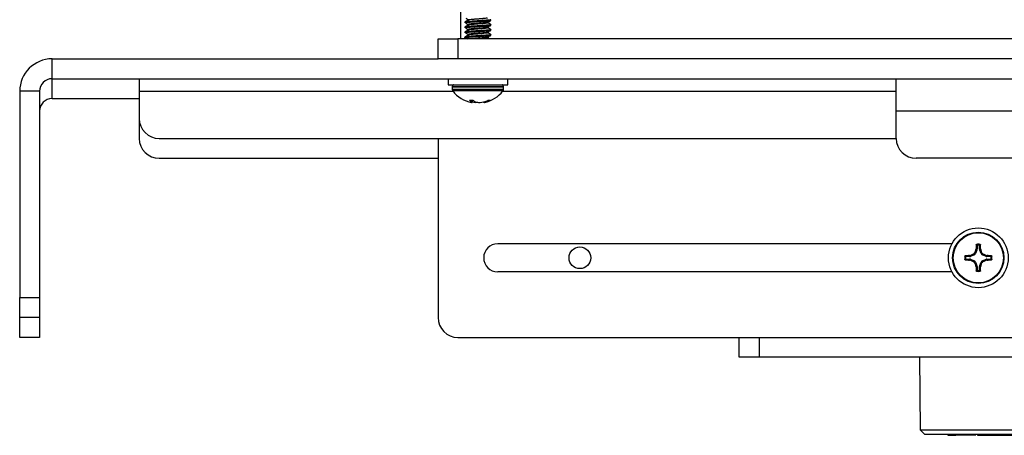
# Model space of a CAD drawing. Header units: inches. Extents: x 0.3 to 33.8, y 0.2 to 21.7.
# Tile 77 of 192: x 11.951 to 12.568, y 15.176 to 15.437. Entities that reach past the tile are written whole.
import ezdxf

# ---------------------------------------------------------------- set-up
doc = ezdxf.new("R2010")
doc.units = ezdxf.units.IN
doc.header["$MEASUREMENT"] = 0

msp = doc.modelspace()

# ---------------------------------------------------------------- linework, layer by layer
at = {"color": 7, "linetype": 'Continuous', "lineweight": 25}
for p, q in [((12.22705, 15.6748), (12.22705, 15.4248)), ((12.22986, 15.43533), (12.22986, 15.43494)), ((12.24626, 15.4365), (12.24626, 15.43689)), ((12.24626, 15.43338), (12.24626, 15.43377)), ((12.22986, 15.43221), (12.22986, 15.43182)), ((12.22986, 15.42908), (12.22986, 15.42869)), ((12.24626, 15.43025), (12.24626, 15.43064)), ((12.24626, 15.42713), (12.24626, 15.42752)), ((12.21306, 15.4123), (12.21306, 15.4248)), ((12.21306, 15.4248), (12.22556, 15.4248)), ((12.22556, 15.4248), (12.22556, 15.4123)), ((13.12556, 15.4248), (12.22556, 15.4248)), ((12.22986, 15.42596), (12.22986, 15.42557)), ((12.23049, 15.42537), (12.23141, 15.4248)), ((11.97093, 15.4123), (12.21306, 15.4123)), ((11.97093, 15.3998), (11.97093, 15.4123)), ((12.22556, 15.4123), (12.21306, 15.4123)), ((13.12556, 15.4123), (12.22556, 15.4123)), ((11.97093, 15.3873), (11.97093, 15.3998)), ((11.97093, 15.3998), (12.50056, 15.3998)), ((12.02556, 15.3998), (12.02556, 15.39193)), ((12.21931, 15.3998), (12.21931, 15.396)), ((12.21931, 15.396), (12.22047, 15.396)), ((12.22047, 15.396), (12.25681, 15.396)), ((12.22238, 15.39579), (12.22198, 15.39467)), ((12.25373, 15.39579), (12.22238, 15.39579)), ((12.25414, 15.39467), (12.25373, 15.39579)), ((12.25681, 15.396), (12.25681, 15.3998)), ((12.50056, 15.3998), (13.32556, 15.3998)), ((12.50056, 15.37943), (12.50056, 15.3998)), ((11.96306, 15.39193), (11.95056, 15.39193)), ((11.95056, 15.39193), (11.95056, 15.2623)), ((11.96306, 15.39193), (11.96306, 15.2623)), ((12.02556, 15.39193), (12.02556, 15.3748)), ((12.02556, 15.39193), (12.22247, 15.39193)), ((12.22196, 15.39456), (12.22196, 15.39313)), ((12.25416, 15.39456), (12.22196, 15.39456)), ((12.25416, 15.39313), (12.22196, 15.39313)), ((12.25414, 15.39467), (12.22198, 15.39467)), ((12.25381, 15.39213), (12.2223, 15.39213)), ((12.25365, 15.39193), (12.50056, 15.39193)), ((12.25416, 15.39313), (12.25416, 15.39456)), ((11.97093, 15.3873), (12.02556, 15.3873)), ((12.23275, 15.38638), (12.23273, 15.3863)), ((12.2328, 15.38639), (12.23465, 15.38639)), ((12.23401, 15.38533), (12.23411, 15.38639)), ((12.2342, 15.38518), (12.23401, 15.38533)), ((12.23432, 15.38639), (12.2342, 15.38518)), ((12.23446, 15.38488), (12.23462, 15.38639)), ((12.23447, 15.38487), (12.23464, 15.38639)), ((12.23456, 15.38571), (12.23458, 15.38518)), ((12.23639, 15.38533), (12.23681, 15.38518)), ((12.23654, 15.38488), (12.23655, 15.38528)), ((12.2377, 15.38499), (12.2377, 15.38488)), ((12.24153, 15.38518), (12.24211, 15.38533)), ((12.24161, 15.3852), (12.24164, 15.38487)), ((12.2419, 15.38528), (12.24195, 15.38488)), ((12.2431, 15.38518), (12.24306, 15.38568)), ((12.24354, 15.38533), (12.2431, 15.38518)), ((12.2435, 15.38586), (12.24354, 15.38533)), ((12.24473, 15.38639), (12.24584, 15.38639)), ((13.32556, 15.37943), (12.50056, 15.37943)), ((12.50056, 15.3623), (12.50056, 15.37943)), ((12.02556, 15.3748), (12.02556, 15.3623)), ((12.03806, 15.3623), (12.50056, 15.3623)), ((12.21306, 15.3623), (12.21306, 15.2498)), ((12.03806, 15.3498), (12.21306, 15.3498)), ((13.31306, 15.3498), (12.51306, 15.3498)), ((12.53552, 15.29615), (12.25056, 15.29615)), ((12.55113, 15.29214), (12.55023, 15.28996)), ((12.55053, 15.29226), (12.55066, 15.29286)), ((12.55113, 15.29214), (12.55053, 15.29226)), ((12.55066, 15.29286), (12.55125, 15.29274)), ((12.55125, 15.29506), (12.55125, 15.29274)), ((12.55285, 15.29274), (12.55285, 15.29506)), ((12.55285, 15.29274), (12.55344, 15.29286)), ((12.55357, 15.29226), (12.55297, 15.29214)), ((12.55387, 15.28996), (12.55297, 15.29214)), ((12.55344, 15.29286), (12.55357, 15.29226)), ((12.54661, 15.2881), (12.54429, 15.2881)), ((12.54429, 15.2865), (12.54661, 15.2865)), ((12.54649, 15.28869), (12.54709, 15.28883)), ((12.54661, 15.2881), (12.54649, 15.28869)), ((12.54649, 15.28591), (12.54661, 15.2865)), ((12.54709, 15.28578), (12.54649, 15.28591)), ((12.54709, 15.28883), (12.54721, 15.28822)), ((12.54721, 15.28638), (12.54709, 15.28578)), ((12.54939, 15.28912), (12.54721, 15.28822)), ((12.54721, 15.28638), (12.54939, 15.28548)), ((12.54939, 15.28912), (12.5489, 15.28961)), ((12.5489, 15.28499), (12.54939, 15.28548)), ((12.54974, 15.29045), (12.55023, 15.28996)), ((12.55023, 15.28464), (12.54974, 15.28415)), ((12.55023, 15.28464), (12.55113, 15.28246)), ((12.55297, 15.28246), (12.55387, 15.28464)), ((12.55387, 15.28996), (12.55436, 15.29045)), ((12.55436, 15.28415), (12.55387, 15.28464)), ((12.5552, 15.28961), (12.55471, 15.28912)), ((12.55689, 15.28822), (12.55471, 15.28912)), ((12.55471, 15.28548), (12.55689, 15.28638)), ((12.55471, 15.28548), (12.5552, 15.28499)), ((12.55689, 15.28822), (12.55701, 15.28883)), ((12.55701, 15.28578), (12.55689, 15.28638)), ((12.55701, 15.28883), (12.55761, 15.28869)), ((12.55761, 15.28591), (12.55701, 15.28578)), ((12.55761, 15.28869), (12.55749, 15.2881)), ((12.55981, 15.2881), (12.55749, 15.2881)), ((12.55749, 15.2865), (12.55761, 15.28591)), ((12.55749, 15.2865), (12.55981, 15.2865)), ((12.53552, 15.27845), (12.25056, 15.27845)), ((12.55053, 15.28234), (12.55113, 15.28246)), ((12.55066, 15.28174), (12.55053, 15.28234)), ((12.55125, 15.28186), (12.55066, 15.28174)), ((12.55125, 15.28186), (12.55125, 15.27954)), ((12.55344, 15.28174), (12.55285, 15.28186)), ((12.55285, 15.27954), (12.55285, 15.28186)), ((12.55297, 15.28246), (12.55357, 15.28234)), ((12.55357, 15.28234), (12.55344, 15.28174)), ((11.95056, 15.2623), (11.96306, 15.2623)), ((11.95056, 15.2498), (11.95056, 15.2623)), ((11.96306, 15.2623), (11.96306, 15.2498)), ((11.95056, 15.2373), (11.95056, 15.2498)), ((11.96306, 15.2498), (11.95056, 15.2498)), ((11.96306, 15.2498), (11.96306, 15.2373)), ((11.96306, 15.2373), (11.95056, 15.2373)), ((12.22556, 15.2373), (13.12556, 15.2373)), ((12.40205, 15.2248), (12.40205, 15.2373)), ((12.41455, 15.2373), (12.41455, 15.2248)), ((12.41455, 15.2248), (12.40205, 15.2248)), ((12.93955, 15.2248), (12.41455, 15.2248)), ((12.51513, 15.2248), (12.51552, 15.1793)), ((12.51552, 15.1793), (12.51858, 15.1763)), ((12.51552, 15.1793), (12.67705, 15.1793)), ((12.83552, 15.1763), (12.51858, 15.1763)), ((12.53302, 15.1763), (12.53301, 15.1758)), ((12.53301, 15.1758), (12.53795, 15.1758)), ((12.53795, 15.1758), (12.53796, 15.1763)), ((12.54147, 15.1758), (12.53902, 15.1758)), ((12.54146, 15.1763), (12.54147, 15.1758)), ((12.55059, 15.1758), (12.54147, 15.1758)), ((12.55162, 15.1763), (12.55161, 15.1758)), ((12.55161, 15.1758), (12.80475, 15.1758))]:
    msp.add_line(p, q, dxfattribs=at)
at = {"color": 7, "linetype": 'Continuous', "lineweight": 25, "flags": 128}
msp.add_lwpolyline([(12.23806, 15.38493), (12.2379, 15.38491), (12.2377, 15.38488)], dxfattribs=at)
at = {"color": 7, "linetype": 'Continuous', "lineweight": 25}
for centre, radius in [((12.55205, 15.2873), 0.01875), ((12.55205, 15.2873), 0.0161), ((12.55205, 15.2873), 0.01575), ((12.30205, 15.2873), 0.0068)]:
    msp.add_circle(centre, radius, dxfattribs=at)
for centre, radius, start, end in [((11.97093, 15.39193), 0.02037, 90, 180), ((11.97093, 15.39193), 0.00787, 90, 180), ((12.22269, 15.39568), 0.000322, 90, 160), ((12.25343, 15.39568), 0.000322, 20, 90), ((12.22228, 15.39456), 0.000322, 160, 180), ((12.22357, 15.39313), 0.00161, 180, 218.33425), ((12.23806, 15.40458), 0.02008, 218.33425, 258.46515), ((12.23806, 15.40458), 0.02008, 281.93084, 321.66575), ((12.25255, 15.39313), 0.00161, 321.66575, 0), ((12.25384, 15.39456), 0.000322, 0, 20), ((11.97093, 15.37943), 0.00787, 90, 180), ((12.23766, 15.39149), 0.00715, 226.49558, 239.31371), ((12.23512, 15.38572), 0.00107, 210.17092, 231.46973), ((12.23856, 15.40465), 0.01986, 258.45267, 264.16832), ((12.24076, 15.39346), 0.00922, 230.94857, 241.76884), ((12.24012, 15.39848), 0.0137, 256.02134, 262.85288), ((12.23756, 15.40465), 0.01986, 275.83168, 281.54733), ((12.24073, 15.39193), 0.00715, 279.80092, 289.34136), ((12.23689, 15.4012), 0.01671, 288.20846, 296.84135), ((12.23874, 15.39941), 0.01487, 288.80493, 298.13408), ((12.03806, 15.3748), 0.0125, 180, 270), ((12.03806, 15.3623), 0.0125, 180, 270), ((12.51306, 15.3623), 0.0125, 180, 270), ((12.25056, 15.2873), 0.00885, 90, 270), ((12.72008, 15.21777), 0.18519, 156.28199, 156.89303), ((12.70974, 15.2881), 0.15915, 177.33279, 178.28663), ((12.55205, 15.2873), 0.0085, 82.72452, 97.27548), ((12.55205, 15.2873), 0.00801, 85.83844, 94.16156), ((12.39436, 15.2881), 0.15915, 1.71337, 2.66721), ((12.38402, 15.21777), 0.18519, 23.10697, 23.71801), ((12.55205, 15.2873), 0.0085, 172.72452, 187.27548), ((12.55125, 15.12962), 0.15915, 91.71337, 92.66721), ((12.55125, 15.44499), 0.15915, 267.33279, 268.28663), ((12.55205, 15.2873), 0.00801, 175.83844, 184.16156), ((12.62158, 15.11928), 0.18519, 113.10697, 113.71801), ((12.62158, 15.45533), 0.18519, 246.28199, 246.89303), ((12.48252, 15.11928), 0.18519, 66.28199, 66.89303), ((12.48252, 15.45533), 0.18519, 293.10697, 293.71801), ((12.55285, 15.12962), 0.15915, 87.33279, 88.28663), ((12.55285, 15.44499), 0.15915, 271.71337, 272.66721), ((12.55205, 15.2873), 0.00801, 355.83844, 4.16156), ((12.55205, 15.2873), 0.0085, 352.72452, 7.27548), ((12.72008, 15.35683), 0.18519, 203.10697, 203.71801), ((12.70974, 15.2865), 0.15915, 181.71337, 182.66721), ((12.55205, 15.2873), 0.0085, 262.72452, 277.27548), ((12.55205, 15.2873), 0.00801, 265.83844, 274.16156), ((12.39436, 15.2865), 0.15915, 357.33279, 358.28663), ((12.38402, 15.35683), 0.18519, 336.28199, 336.89303), ((12.22556, 15.2498), 0.0125, 180, 270)]:
    msp.add_arc(centre, radius, start, end, dxfattribs=at)
for centre, major_axis, ratio, start_param, end_param in [((12.54968, 15.29274), (-0.00154, 0.00031), 0.994307, 2.946333, 3.336853), ((12.55442, 15.29274), (0.00154, 0.00031), 0.994307, 2.946333, 3.336853), ((12.54661, 15.28967), (-0.00031, 0.00154), 0.994307, 2.946333, 3.336853), ((12.54661, 15.28493), (-0.00031, -0.00154), 0.994307, 2.946333, 3.336853), ((12.54878, 15.29057), (-0.00111, 0.00111), 0.993591, 2.751162, 3.532024), ((12.54878, 15.28403), (-0.00111, -0.00111), 0.993591, 2.751162, 3.532024), ((12.55532, 15.29057), (0.00111, 0.00111), 0.993591, 2.751162, 3.532024), ((12.55532, 15.28403), (0.00111, -0.00111), 0.993591, 2.751162, 3.532024), ((12.55749, 15.28967), (0.00031, 0.00154), 0.994307, 2.946333, 3.336853), ((12.55749, 15.28493), (0.00031, -0.00154), 0.994307, 2.946333, 3.336853), ((12.54968, 15.28186), (-0.00154, -0.00031), 0.994307, 2.946333, 3.336853), ((12.55442, 15.28186), (0.00154, -0.00031), 0.994307, 2.946333, 3.336853)]:
    msp.add_ellipse(centre, major_axis=major_axis, ratio=ratio, start_param=start_param, end_param=end_param, dxfattribs=at)
for points, knots in [([(12.23195, 15.43657), (12.23161, 15.43638), (12.23093, 15.43598), (12.23025, 15.43559), (12.22991, 15.43539)], [0, 0, 0, 0, 0.499785, 1, 1, 1, 1]), ([(12.23195, 15.43345), (12.23161, 15.43325), (12.23093, 15.43286), (12.23025, 15.43246), (12.22991, 15.43226)], [0, 0, 0, 0, 0.499785, 1, 1, 1, 1]), ([(12.24611, 15.43689), (12.24615, 15.43687), (12.24629, 15.43678), (12.24522, 15.43663), (12.24308, 15.43643), (12.2401, 15.43624), (12.23683, 15.43604), (12.23372, 15.43584), (12.23133, 15.43565), (12.22997, 15.43548), (12.22999, 15.43537), (12.23001, 15.43533)], [0, 0, 0, 0, 0.046756, 0.171756, 0.296756, 0.421756, 0.546756, 0.671756, 0.796756, 0.921756, 1, 1, 1, 1]), ([(12.23001, 15.43494), (12.22999, 15.43498), (12.22997, 15.43509), (12.23133, 15.43526), (12.23372, 15.43545), (12.23683, 15.43565), (12.2401, 15.43584), (12.24308, 15.43604), (12.24522, 15.43624), (12.24629, 15.43639), (12.24615, 15.43648), (12.24611, 15.4365)], [0, 0, 0, 0, 0.0782444, 0.2032444, 0.3282444, 0.4532444, 0.5782444, 0.7032444, 0.8282444, 0.9532444, 1, 1, 1, 1]), ([(12.24611, 15.43377), (12.24615, 15.43374), (12.24629, 15.43366), (12.24522, 15.4335), (12.24308, 15.43331), (12.2401, 15.43311), (12.23683, 15.43291), (12.23372, 15.43272), (12.23133, 15.43252), (12.22997, 15.43235), (12.22999, 15.43225), (12.23001, 15.43221)], [0, 0, 0, 0, 0.0467556, 0.1717556, 0.2967556, 0.4217556, 0.5467556, 0.6717556, 0.7967556, 0.9217556, 1, 1, 1, 1]), ([(12.23001, 15.43182), (12.22999, 15.43186), (12.22997, 15.43196), (12.23133, 15.43213), (12.23372, 15.43233), (12.23683, 15.43252), (12.2401, 15.43272), (12.24308, 15.43291), (12.24522, 15.43311), (12.24629, 15.43326), (12.24615, 15.43335), (12.24611, 15.43338)], [0, 0, 0, 0, 0.078244, 0.203244, 0.328244, 0.453244, 0.578244, 0.703244, 0.828244, 0.953244, 1, 1, 1, 1]), ([(12.23049, 15.43787), (12.23081, 15.43767), (12.23145, 15.43728), (12.23208, 15.43688), (12.2324, 15.43669)], [0, 0, 0, 0, 0.500068, 1, 1, 1, 1]), ([(12.23049, 15.43474), (12.23081, 15.43455), (12.23145, 15.43415), (12.23208, 15.43376), (12.2324, 15.43356)], [0, 0, 0, 0, 0.500068, 1, 1, 1, 1]), ([(12.24415, 15.43526), (12.24395, 15.43519), (12.24353, 15.43506), (12.24182, 15.43487), (12.2396, 15.43467), (12.23713, 15.43448), (12.2348, 15.43428), (12.233, 15.43409), (12.23197, 15.43392), (12.23199, 15.43381), (12.232, 15.43377)], [0, 0, 0, 0, 0.13022, 0.261491, 0.392762, 0.524033, 0.655304, 0.786574, 0.917845, 1, 1, 1, 1]), ([(12.24408, 15.43813), (12.24415, 15.43809), (12.24431, 15.43797), (12.24347, 15.4378), (12.24184, 15.4376), (12.23959, 15.43741), (12.23713, 15.43721), (12.23479, 15.43702), (12.23302, 15.43682), (12.23205, 15.43667), (12.23204, 15.43659), (12.23204, 15.43657)], [0, 0, 0, 0, 0.089289, 0.214386, 0.339483, 0.46458, 0.589677, 0.714774, 0.839871, 0.964968, 1, 1, 1, 1]), ([(12.24408, 15.43501), (12.24415, 15.43496), (12.24431, 15.43485), (12.24347, 15.43467), (12.24184, 15.43448), (12.23959, 15.43428), (12.23713, 15.43409), (12.23479, 15.43389), (12.23302, 15.4337), (12.23205, 15.43355), (12.23204, 15.43346), (12.23204, 15.43345)], [0, 0, 0, 0, 0.089289, 0.214386, 0.339483, 0.46458, 0.589677, 0.714774, 0.839871, 0.964968, 1, 1, 1, 1]), ([(12.24416, 15.43526), (12.2445, 15.43545), (12.24518, 15.43585), (12.24586, 15.43625), (12.2462, 15.43644)], [0, 0, 0, 0, 0.499601, 1, 1, 1, 1]), ([(12.24416, 15.43213), (12.2445, 15.43233), (12.24518, 15.43273), (12.24586, 15.43312), (12.2462, 15.43332)], [0, 0, 0, 0, 0.499601, 1, 1, 1, 1]), ([(12.24622, 15.43382), (12.24588, 15.43402), (12.24519, 15.43442), (12.24451, 15.43481), (12.24417, 15.43501)], [0, 0, 0, 0, 0.500444, 1, 1, 1, 1]), ([(12.23063, 15.42537), (12.23036, 15.42541), (12.22966, 15.42552), (12.22993, 15.42569), (12.23129, 15.42588), (12.23373, 15.42608), (12.23682, 15.42627), (12.2401, 15.42647), (12.24308, 15.42666), (12.24522, 15.42686), (12.24629, 15.42701), (12.24615, 15.4271), (12.24611, 15.42713)], [0, 0, 0, 0, 0.070515, 0.181511, 0.292507, 0.403503, 0.514499, 0.625495, 0.736491, 0.847487, 0.958483, 1, 1, 1, 1]), ([(12.23195, 15.43032), (12.23161, 15.43013), (12.23093, 15.42973), (12.23025, 15.42934), (12.22991, 15.42914)], [0, 0, 0, 0, 0.499785, 1, 1, 1, 1]), ([(12.23195, 15.4272), (12.23161, 15.427), (12.23093, 15.42661), (12.23025, 15.42621), (12.22991, 15.42601)], [0, 0, 0, 0, 0.499785, 1, 1, 1, 1]), ([(12.24611, 15.43064), (12.24615, 15.43062), (12.24629, 15.43053), (12.24522, 15.43038), (12.24308, 15.43018), (12.2401, 15.42999), (12.23683, 15.42979), (12.23372, 15.42959), (12.23133, 15.4294), (12.22997, 15.42923), (12.22999, 15.42912), (12.23001, 15.42908)], [0, 0, 0, 0, 0.046756, 0.171756, 0.296756, 0.421756, 0.546756, 0.671756, 0.796756, 0.921756, 1, 1, 1, 1]), ([(12.23001, 15.42869), (12.22999, 15.42873), (12.22997, 15.42884), (12.23133, 15.42901), (12.23372, 15.4292), (12.23683, 15.4294), (12.2401, 15.42959), (12.24308, 15.42979), (12.24522, 15.42999), (12.24629, 15.43014), (12.24615, 15.43023), (12.24611, 15.43025)], [0, 0, 0, 0, 0.0782444, 0.2032444, 0.3282444, 0.4532444, 0.5782444, 0.7032444, 0.8282444, 0.9532444, 1, 1, 1, 1]), ([(12.24611, 15.42752), (12.24615, 15.42749), (12.24629, 15.42741), (12.24522, 15.42725), (12.24308, 15.42706), (12.2401, 15.42686), (12.23683, 15.42666), (12.23372, 15.42647), (12.23133, 15.42627), (12.22997, 15.4261), (12.22999, 15.426), (12.23001, 15.42596)], [0, 0, 0, 0, 0.0467556, 0.1717556, 0.2967556, 0.4217556, 0.5467556, 0.6717556, 0.7967556, 0.9217556, 1, 1, 1, 1]), ([(12.23049, 15.43162), (12.23081, 15.43142), (12.23145, 15.43103), (12.23208, 15.43063), (12.2324, 15.43044)], [0, 0, 0, 0, 0.500068, 1, 1, 1, 1]), ([(12.23049, 15.42849), (12.23081, 15.4283), (12.23145, 15.4279), (12.23208, 15.42751), (12.2324, 15.42731)], [0, 0, 0, 0, 0.500068, 1, 1, 1, 1]), ([(12.24415, 15.43213), (12.24395, 15.43207), (12.24353, 15.43194), (12.24182, 15.43174), (12.2396, 15.43155), (12.23713, 15.43135), (12.2348, 15.43116), (12.233, 15.43096), (12.23197, 15.43079), (12.23199, 15.43068), (12.232, 15.43064)], [0, 0, 0, 0, 0.13022, 0.261491, 0.392762, 0.524033, 0.655304, 0.786574, 0.917845, 1, 1, 1, 1]), ([(12.24415, 15.42901), (12.24395, 15.42894), (12.24353, 15.42881), (12.24182, 15.42862), (12.2396, 15.42842), (12.23713, 15.42823), (12.2348, 15.42803), (12.233, 15.42784), (12.23197, 15.42767), (12.23199, 15.42756), (12.232, 15.42752)], [0, 0, 0, 0, 0.13022, 0.261491, 0.392762, 0.524033, 0.655304, 0.786574, 0.917845, 1, 1, 1, 1]), ([(12.24408, 15.43188), (12.24415, 15.43184), (12.24431, 15.43172), (12.24347, 15.43155), (12.24184, 15.43135), (12.23959, 15.43116), (12.23713, 15.43096), (12.23479, 15.43077), (12.23302, 15.43057), (12.23205, 15.43042), (12.23204, 15.43034), (12.23204, 15.43032)], [0, 0, 0, 0, 0.089289, 0.214386, 0.339483, 0.46458, 0.589677, 0.714774, 0.839871, 0.964968, 1, 1, 1, 1]), ([(12.24408, 15.42876), (12.24415, 15.42871), (12.24431, 15.4286), (12.24347, 15.42842), (12.24184, 15.42823), (12.23959, 15.42803), (12.23713, 15.42784), (12.23479, 15.42764), (12.23302, 15.42745), (12.23205, 15.4273), (12.23204, 15.42721), (12.23204, 15.4272)], [0, 0, 0, 0, 0.089289, 0.214386, 0.339483, 0.46458, 0.589677, 0.714774, 0.839871, 0.964968, 1, 1, 1, 1]), ([(12.24416, 15.42901), (12.2445, 15.4292), (12.24518, 15.4296), (12.24586, 15.43), (12.2462, 15.43019)], [0, 0, 0, 0, 0.499601, 1, 1, 1, 1]), ([(12.24416, 15.42588), (12.2445, 15.42608), (12.24518, 15.42648), (12.24586, 15.42687), (12.2462, 15.42707)], [0, 0, 0, 0, 0.499601, 1, 1, 1, 1]), ([(12.24622, 15.4307), (12.24588, 15.43089), (12.24519, 15.43129), (12.24451, 15.43169), (12.24417, 15.43189)], [0, 0, 0, 0, 0.5004442, 1, 1, 1, 1]), ([(12.24622, 15.42757), (12.24588, 15.42777), (12.24519, 15.42817), (12.24451, 15.42856), (12.24417, 15.42876)], [0, 0, 0, 0, 0.500444, 1, 1, 1, 1]), ([(12.24415, 15.42588), (12.24395, 15.42582), (12.24353, 15.42569), (12.24182, 15.42549), (12.23959, 15.4253), (12.23715, 15.4251), (12.2351, 15.42494), (12.23422, 15.42484), (12.23392, 15.4248)], [0, 0, 0, 0, 0.17919, 0.359826, 0.540462, 0.721098, 0.901734, 1, 1, 1, 1]), ([(12.24408, 15.42563), (12.24415, 15.42559), (12.24431, 15.42547), (12.24347, 15.4253), (12.24183, 15.4251), (12.23994, 15.42494), (12.23869, 15.42484), (12.23825, 15.4248)], [0, 0, 0, 0, 0.167637, 0.402503, 0.637368, 0.872233, 1, 1, 1, 1]), ([(12.24561, 15.4248), (12.24547, 15.42488), (12.24499, 15.42516), (12.24451, 15.42544), (12.24417, 15.42564)], [0, 0, 0, 0, 0.287945, 1, 1, 1, 1]), ([(12.23273, 15.3863), (12.23272, 15.38631), (12.2327, 15.38633), (12.23271, 15.38636), (12.23274, 15.38638), (12.23278, 15.38638), (12.2328, 15.38639)], [0, 0, 0, 0, 0.252692, 0.505517, 0.753442, 1, 1, 1, 1]), ([(12.23417, 15.38488), (12.23426, 15.38487), (12.23443, 15.38484), (12.23449, 15.38486), (12.23446, 15.38488), (12.23446, 15.38488)], [0, 0, 0, 0, 0.427159, 0.854349, 1, 1, 1, 1]), ([(12.23465, 15.38639), (12.23467, 15.38639), (12.23472, 15.38638), (12.2348, 15.38637), (12.23488, 15.38634), (12.23492, 15.38632), (12.23494, 15.3863), (12.23495, 15.3863)], [0, 0, 0, 0, 0.22437, 0.448414, 0.680903, 0.925575, 1, 1, 1, 1]), ([(12.2377, 15.38488), (12.23755, 15.38487), (12.23725, 15.38484), (12.23683, 15.38486), (12.2366, 15.38488), (12.23654, 15.38488)], [0, 0, 0, 0, 0.427159, 0.854349, 1, 1, 1, 1]), ([(12.23842, 15.38488), (12.23857, 15.38487), (12.23887, 15.38484), (12.23929, 15.38486), (12.23952, 15.38488), (12.23957, 15.38488)], [0, 0, 0, 0, 0.427159, 0.854349, 1, 1, 1, 1]), ([(12.24195, 15.38488), (12.24186, 15.38487), (12.24168, 15.38484), (12.24166, 15.38486), (12.24165, 15.38487)], [0, 0, 0, 0, 0.525939, 1, 1, 1, 1]), ([(12.24443, 15.3863), (12.24446, 15.38631), (12.24451, 15.38633), (12.24459, 15.38636), (12.24467, 15.38638), (12.24471, 15.38638), (12.24473, 15.38639)], [0, 0, 0, 0, 0.252692, 0.505517, 0.753442, 1, 1, 1, 1]), ([(12.24584, 15.38639), (12.24585, 15.38639), (12.24586, 15.38638), (12.24586, 15.38637), (12.24583, 15.38634), (12.24579, 15.38632), (12.24576, 15.3863), (12.24576, 15.3863)], [0, 0, 0, 0, 0.22437, 0.448414, 0.680903, 0.925575, 1, 1, 1, 1]), ([(12.55076, 15.2955), (12.55077, 15.29553), (12.55077, 15.29559), (12.55082, 15.29565), (12.55089, 15.29571), (12.55095, 15.29572), (12.55097, 15.29573)], [0, 0, 0, 0, 0.252692, 0.505517, 0.753442, 1, 1, 1, 1]), ([(12.55125, 15.29506), (12.55117, 15.29514), (12.55101, 15.29529), (12.55084, 15.29543), (12.55076, 15.2955)], [0, 0, 0, 0, 0.49465, 1, 1, 1, 1]), ([(12.55097, 15.29573), (12.55106, 15.29566), (12.55122, 15.29552), (12.55139, 15.29537), (12.55147, 15.29529)], [0, 0, 0, 0, 0.495845, 1, 1, 1, 1]), ([(12.55147, 15.29529), (12.55144, 15.29529), (12.55139, 15.29528), (12.55132, 15.29523), (12.55128, 15.29517), (12.55125, 15.29511), (12.55125, 15.29507), (12.55125, 15.29506)], [0, 0, 0, 0, 0.22555, 0.451153, 0.675582, 0.89964, 1, 1, 1, 1]), ([(12.55263, 15.29529), (12.55272, 15.29537), (12.55288, 15.29552), (12.55304, 15.29566), (12.55313, 15.29573)], [0, 0, 0, 0, 0.504152, 1, 1, 1, 1]), ([(12.55285, 15.29506), (12.55285, 15.29509), (12.55284, 15.29514), (12.5528, 15.29521), (12.55274, 15.29526), (12.55268, 15.29529), (12.55264, 15.29529), (12.55263, 15.29529)], [0, 0, 0, 0, 0.22555, 0.451153, 0.675581, 0.89964, 1, 1, 1, 1]), ([(12.55334, 15.2955), (12.55326, 15.29543), (12.55309, 15.29529), (12.55293, 15.29514), (12.55285, 15.29506)], [0, 0, 0, 0, 0.505353, 1, 1, 1, 1]), ([(12.55313, 15.29573), (12.55315, 15.29572), (12.5532, 15.29571), (12.55327, 15.29567), (12.55332, 15.2956), (12.55334, 15.29555), (12.55334, 15.29551), (12.55334, 15.2955)], [0, 0, 0, 0, 0.22437, 0.448414, 0.680903, 0.925575, 1, 1, 1, 1]), ([(12.54362, 15.28838), (12.54363, 15.2884), (12.54364, 15.28845), (12.54369, 15.28852), (12.54375, 15.28857), (12.5438, 15.28859), (12.54384, 15.28859), (12.54385, 15.28859)], [0, 0, 0, 0, 0.22437, 0.448414, 0.680903, 0.925575, 1, 1, 1, 1]), ([(12.54406, 15.28788), (12.54398, 15.28797), (12.54383, 15.28813), (12.54369, 15.28829), (12.54362, 15.28838)], [0, 0, 0, 0, 0.504152, 1, 1, 1, 1]), ([(12.54362, 15.28622), (12.54369, 15.28631), (12.54383, 15.28647), (12.54398, 15.28664), (12.54406, 15.28672)], [0, 0, 0, 0, 0.495845, 1, 1, 1, 1]), ([(12.54385, 15.28601), (12.54382, 15.28602), (12.54377, 15.28602), (12.5437, 15.28607), (12.54364, 15.28614), (12.54363, 15.2862), (12.54362, 15.28622)], [0, 0, 0, 0, 0.252692, 0.505517, 0.753442, 1, 1, 1, 1]), ([(12.54385, 15.28859), (12.54392, 15.28851), (12.54406, 15.28834), (12.54422, 15.28818), (12.54429, 15.2881)], [0, 0, 0, 0, 0.505353, 1, 1, 1, 1]), ([(12.54429, 15.2865), (12.54422, 15.28642), (12.54406, 15.28626), (12.54392, 15.28609), (12.54385, 15.28601)], [0, 0, 0, 0, 0.49465, 1, 1, 1, 1]), ([(12.54429, 15.2881), (12.54426, 15.2881), (12.54421, 15.28809), (12.54414, 15.28805), (12.54409, 15.28799), (12.54406, 15.28793), (12.54406, 15.28789), (12.54406, 15.28788)], [0, 0, 0, 0, 0.22555, 0.451153, 0.675581, 0.89964, 1, 1, 1, 1]), ([(12.54406, 15.28672), (12.54406, 15.28669), (12.54407, 15.28664), (12.54412, 15.28657), (12.54418, 15.28653), (12.54424, 15.2865), (12.54428, 15.2865), (12.54429, 15.2865)], [0, 0, 0, 0, 0.22555, 0.451153, 0.675582, 0.89964, 1, 1, 1, 1]), ([(12.5489, 15.28961), (12.54905, 15.28969), (12.54936, 15.28986), (12.54962, 15.29019), (12.54972, 15.2904), (12.54974, 15.29045)], [0, 0, 0, 0, 0.427159, 0.854349, 1, 1, 1, 1]), ([(12.54974, 15.28415), (12.54966, 15.2843), (12.54949, 15.28461), (12.54916, 15.28487), (12.54895, 15.28497), (12.5489, 15.28499)], [0, 0, 0, 0, 0.427159, 0.854349, 1, 1, 1, 1]), ([(12.55436, 15.29045), (12.55444, 15.2903), (12.55461, 15.28999), (12.55494, 15.28973), (12.55515, 15.28964), (12.5552, 15.28961)], [0, 0, 0, 0, 0.427159, 0.854349, 1, 1, 1, 1]), ([(12.5552, 15.28499), (12.55505, 15.28491), (12.55474, 15.28474), (12.55448, 15.28441), (12.55438, 15.2842), (12.55436, 15.28415)], [0, 0, 0, 0, 0.427159, 0.854349, 1, 1, 1, 1]), ([(12.55981, 15.2881), (12.55989, 15.28818), (12.56004, 15.28834), (12.56018, 15.28851), (12.56025, 15.28859)], [0, 0, 0, 0, 0.494647, 1, 1, 1, 1]), ([(12.56004, 15.28788), (12.56004, 15.28791), (12.56003, 15.28796), (12.55998, 15.28803), (12.55992, 15.28808), (12.55986, 15.2881), (12.55982, 15.2881), (12.55981, 15.2881)], [0, 0, 0, 0, 0.22555, 0.451153, 0.675582, 0.89964, 1, 1, 1, 1]), ([(12.55981, 15.2865), (12.55984, 15.28651), (12.55989, 15.28651), (12.55996, 15.28655), (12.56001, 15.28661), (12.56004, 15.28667), (12.56004, 15.28671), (12.56004, 15.28672)], [0, 0, 0, 0, 0.22555, 0.451153, 0.675581, 0.89964, 1, 1, 1, 1]), ([(12.56025, 15.28601), (12.56018, 15.28609), (12.56004, 15.28626), (12.55989, 15.28642), (12.55981, 15.2865)], [0, 0, 0, 0, 0.505353, 1, 1, 1, 1]), ([(12.56048, 15.28838), (12.56041, 15.28829), (12.56027, 15.28813), (12.56012, 15.28797), (12.56004, 15.28788)], [0, 0, 0, 0, 0.495848, 1, 1, 1, 1]), ([(12.56004, 15.28672), (12.56012, 15.28664), (12.56027, 15.28647), (12.56041, 15.28631), (12.56048, 15.28622)], [0, 0, 0, 0, 0.504152, 1, 1, 1, 1]), ([(12.56025, 15.28859), (12.56028, 15.28859), (12.56033, 15.28858), (12.5604, 15.28853), (12.56046, 15.28846), (12.56047, 15.2884), (12.56048, 15.28838)], [0, 0, 0, 0, 0.252692, 0.505517, 0.753442, 1, 1, 1, 1]), ([(12.56048, 15.28622), (12.56047, 15.2862), (12.56046, 15.28615), (12.56041, 15.28608), (12.56035, 15.28603), (12.5603, 15.28601), (12.56026, 15.28601), (12.56025, 15.28601)], [0, 0, 0, 0, 0.22437, 0.448414, 0.680903, 0.925575, 1, 1, 1, 1]), ([(12.55076, 15.2791), (12.55084, 15.27917), (12.55101, 15.27931), (12.55117, 15.27947), (12.55125, 15.27954)], [0, 0, 0, 0, 0.505353, 1, 1, 1, 1]), ([(12.55097, 15.27887), (12.55095, 15.27888), (12.5509, 15.27889), (12.55083, 15.27894), (12.55078, 15.279), (12.55076, 15.27906), (12.55076, 15.27909), (12.55076, 15.2791)], [0, 0, 0, 0, 0.22437, 0.448414, 0.680903, 0.925575, 1, 1, 1, 1]), ([(12.55147, 15.27931), (12.55139, 15.27923), (12.55122, 15.27909), (12.55106, 15.27894), (12.55097, 15.27887)], [0, 0, 0, 0, 0.504152, 1, 1, 1, 1]), ([(12.55125, 15.27954), (12.55125, 15.27951), (12.55126, 15.27946), (12.5513, 15.27939), (12.55136, 15.27934), (12.55142, 15.27931), (12.55146, 15.27931), (12.55147, 15.27931)], [0, 0, 0, 0, 0.22555, 0.451153, 0.675581, 0.89964, 1, 1, 1, 1]), ([(12.55263, 15.27931), (12.55266, 15.27931), (12.55271, 15.27932), (12.55278, 15.27937), (12.55283, 15.27943), (12.55285, 15.27949), (12.55285, 15.27953), (12.55285, 15.27954)], [0, 0, 0, 0, 0.22555, 0.451153, 0.675582, 0.89964, 1, 1, 1, 1]), ([(12.55313, 15.27887), (12.55304, 15.27894), (12.55288, 15.27909), (12.55272, 15.27923), (12.55263, 15.27931)], [0, 0, 0, 0, 0.495848, 1, 1, 1, 1]), ([(12.55285, 15.27954), (12.55293, 15.27947), (12.55309, 15.27931), (12.55326, 15.27917), (12.55334, 15.2791)], [0, 0, 0, 0, 0.494647, 1, 1, 1, 1]), ([(12.55334, 15.2791), (12.55334, 15.27907), (12.55333, 15.27902), (12.55328, 15.27895), (12.55321, 15.27889), (12.55315, 15.27888), (12.55313, 15.27887)], [0, 0, 0, 0, 0.252692, 0.505517, 0.753442, 1, 1, 1, 1]), ([(12.53902, 15.1758), (12.53889, 15.1758), (12.53865, 15.1758), (12.53826, 15.1758), (12.53807, 15.1758), (12.53795, 15.1758)], [0, 0, 0, 0, 0.261975, 0.518748, 1, 1, 1, 1])]:
    msp.add_open_spline(points, degree=3, knots=knots, dxfattribs=at)

doc.saveas('drawing.dxf')
